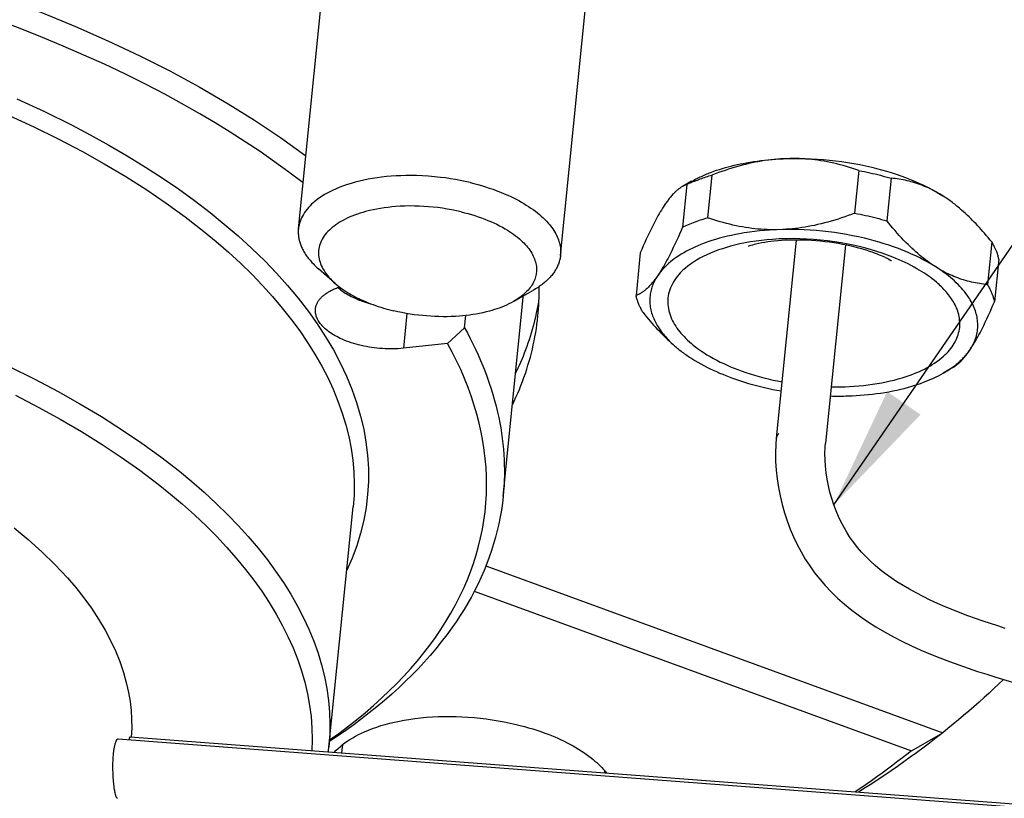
# Model space of a CAD drawing. Extents: x 0 to 1189, y 0 to 841.
# Tile 36 of 80: x 303 to 327, y 119 to 138. Entities that reach past the tile are written whole.
import ezdxf

# ---------------------------------------------------------------- set-up
doc = ezdxf.new("R2010")
doc.units = 0
doc.header["$LTSCALE"] = 65.395
doc.layers.get('0').update_dxf_attribs({"linetype": 'CONTINUOUS'})
doc.layers.add('mg_3dsla_BL7', color=7, linetype='CONTINUOUS')
doc.styles.get("Standard").update_dxf_attribs({"font": 'txt', "width": 0.8})
doc.dimstyles.get("Standard").update_dxf_attribs({"dimtxt": 3, "dimasz": 3, "dimexe": 2, "dimexo": 0, "dimtad": 1, "dimtxsty": 'STANDARD', "dimblk": '_ARROW_FILLED', "dimblk1": '_ARROW_FILLED', "dimblk2": '_ARROW_FILLED', "dimcen": 0.09, "dimazin": 3, "dimtol": 1, "dimtp": 0.01, "dimtm": 0.01, "dimtfac": 1, "dimtofl": 0, "dimtmove": 0, "dimatfit": 3, "dimtolj": 1})

# ---------------------------------------------------------------- blocks, each defined once
blk = doc.blocks.new('_ARROW_FILLED')
at = {"color": 0, "linetype": 'BYBLOCK'}
blk.add_solid([(0, 0), (-1, 0.1667), (-1, -0.1667)], dxfattribs=at)
blk = doc.blocks.new('MG_3DSLA_BL7', base_point=(357.138, 132.906))
at = {"layer": 'mg_3dsla_BL7', "color": 2, "linetype": 'CONTINUOUS'}
for p, q in [((310.035, 132.484), (311.113, 143.152)), ((316.403, 131.841), (317.481, 142.509)), ((320.082, 133.79), (319.977, 132.755)), ((323.654, 133.901), (323.549, 132.866)), ((319.589, 133.639), (319.366, 133.513)), ((319.471, 133.561), (319.366, 132.525)), ((324.436, 133.714), (324.331, 132.679)), ((322.132, 132.213), (321.646, 127.401)), ((323.326, 132.092), (322.84, 127.28)), ((326.879, 132.167), (326.775, 131.131)), ((318.342, 131.903), (318.238, 130.868)), ((324.438, 131.707), (324.424, 131.716)), ((327.05, 131.75), (326.946, 130.715)), ((310.93, 131.157), (310.521, 131.515)), ((315.261, 130.72), (315.733, 130.988)), ((315.009, 125.988), (315.497, 130.819)), ((312.672, 130.428), (312.587, 129.584)), ((314.07, 130.084), (314.1, 130.38)), ((314.07, 130.084), (313.66, 129.699)), ((313.66, 129.699), (312.587, 129.584)), ((325.922, 129.105), (325.699, 128.978)), ((321.646, 127.401), (321.634, 127.247)), ((322.832, 127.174), (322.84, 127.28)), ((321.634, 127.247), (321.627, 127.041)), ((321.627, 127.041), (321.63, 126.834)), ((322.827, 127.027), (322.832, 127.174)), ((321.63, 126.834), (321.642, 126.625)), ((322.829, 126.875), (322.827, 127.027)), ((322.839, 126.72), (322.829, 126.875)), ((321.642, 126.625), (321.665, 126.415)), ((322.856, 126.562), (322.839, 126.72)), ((322.88, 126.403), (322.856, 126.562)), ((321.665, 126.415), (321.696, 126.206)), ((322.912, 126.244), (322.88, 126.403)), ((321.696, 126.206), (321.737, 125.999)), ((322.95, 126.086), (322.912, 126.244)), ((322.994, 125.931), (322.95, 126.086)), ((321.737, 125.999), (321.786, 125.793)), ((323.044, 125.78), (322.994, 125.931)), ((310.776, 119.897), (311.365, 125.729)), ((321.786, 125.793), (321.844, 125.589)), ((323.099, 125.635), (323.044, 125.78)), ((323.158, 125.494), (323.099, 125.635)), ((321.844, 125.589), (321.909, 125.389)), ((321.909, 125.389), (321.983, 125.193)), ((323.222, 125.359), (323.158, 125.494)), ((323.291, 125.229), (323.222, 125.359)), ((321.983, 125.193), (322.064, 125.002)), ((323.364, 125.103), (323.291, 125.229)), ((322.064, 125.002), (322.152, 124.817)), ((323.443, 124.982), (323.364, 125.103)), ((323.528, 124.863), (323.443, 124.982)), ((322.152, 124.817), (322.247, 124.637)), ((322.247, 124.637), (322.349, 124.464)), ((323.619, 124.747), (323.528, 124.863)), ((323.717, 124.633), (323.619, 124.747)), ((322.349, 124.464), (322.458, 124.296)), ((323.821, 124.522), (323.717, 124.633)), ((323.932, 124.414), (323.821, 124.522)), ((324.049, 124.308), (323.932, 124.414)), ((314.591, 124.3), (325.688, 120.243)), ((322.458, 124.296), (322.575, 124.133)), ((324.172, 124.206), (324.049, 124.308)), ((324.301, 124.106), (324.172, 124.206)), ((322.575, 124.133), (322.7, 123.975)), ((322.7, 123.975), (322.835, 123.82)), ((324.437, 124.008), (324.301, 124.106)), ((324.578, 123.913), (324.437, 124.008)), ((314.309, 123.687), (324.928, 119.805)), ((322.835, 123.82), (322.979, 123.668)), ((324.726, 123.82), (324.578, 123.913)), ((324.881, 123.729), (324.726, 123.82)), ((325.043, 123.64), (324.881, 123.729)), ((322.979, 123.668), (323.135, 123.517)), ((323.135, 123.517), (323.301, 123.369)), ((325.212, 123.552), (325.043, 123.64)), ((325.386, 123.467), (325.212, 123.552)), ((325.566, 123.385), (325.386, 123.467)), ((323.301, 123.369), (323.478, 123.225)), ((323.478, 123.225), (323.665, 123.084)), ((325.748, 123.305), (325.566, 123.385)), ((325.932, 123.229), (325.748, 123.305)), ((326.116, 123.157), (325.932, 123.229)), ((323.665, 123.084), (323.861, 122.949)), ((326.301, 123.087), (326.116, 123.157)), ((326.485, 123.021), (326.301, 123.087)), ((326.668, 122.957), (326.485, 123.021)), ((323.861, 122.949), (324.064, 122.818)), ((324.064, 122.818), (324.274, 122.694)), ((326.85, 122.896), (326.668, 122.957)), ((327.03, 122.838), (326.85, 122.896)), ((327.209, 122.781), (327.03, 122.838)), ((324.274, 122.694), (324.49, 122.574)), ((324.49, 122.574), (324.71, 122.461)), ((324.71, 122.461), (324.934, 122.353)), ((324.934, 122.353), (325.161, 122.251)), ((325.161, 122.251), (325.39, 122.154)), ((325.39, 122.154), (325.621, 122.062)), ((325.621, 122.062), (325.851, 121.974)), ((325.851, 121.974), (326.082, 121.891)), ((326.082, 121.891), (326.31, 121.812)), ((326.31, 121.812), (326.536, 121.736)), ((326.536, 121.736), (326.76, 121.664)), ((326.76, 121.664), (326.982, 121.595)), ((326.982, 121.595), (327.831, 121.335)), ((305.656, 120.095), (349.624, 116.764)), ((305.945, 120.143), (349.631, 116.833)), ((324.928, 119.805), (325.688, 120.243)), ((311.092, 119.753), (311.113, 119.959)), ((317.476, 119.27), (317.481, 119.316))]:
    blk.add_line(p, q, dxfattribs=at)
for points in [[(302.976, 138.052), (303.82, 137.73), (304.618, 137.402), (305.407, 137.055), (306.186, 136.687), (306.911, 136.32), (307.625, 135.933), (308.328, 135.525), (308.971, 135.124), (309.601, 134.703), (310.215, 134.26)], [(310.148, 133.6), (309.805, 133.861), (309.456, 134.115), (309.102, 134.361), (308.744, 134.6), (308.38, 134.833), (308.012, 135.059), (307.641, 135.279), (307.265, 135.492), (306.786, 135.753), (306.302, 136.005), (305.814, 136.248), (305.321, 136.482), (304.824, 136.707), (304.323, 136.924), (303.819, 137.133), (303.273, 137.349), (302.722, 137.556)], [(303.197, 135.643), (303.863, 135.335), (304.52, 135.01), (304.977, 134.769), (305.43, 134.519), (305.877, 134.258), (306.317, 133.987), (306.721, 133.725), (307.118, 133.454), (307.508, 133.172), (307.89, 132.88), (308.235, 132.601), (308.572, 132.312), (308.899, 132.013), (309.217, 131.704), (309.499, 131.412), (309.77, 131.11), (310.03, 130.798), (310.278, 130.476), (310.493, 130.174), (310.696, 129.863), (310.885, 129.543), (311.058, 129.215), (311.204, 128.905), (311.335, 128.588), (311.449, 128.265), (311.546, 127.937), (311.621, 127.622), (311.677, 127.304), (311.716, 126.984), (311.735, 126.661), (311.735, 126.346), (311.717, 126.031), (311.679, 125.717), (311.622, 125.406), (311.546, 125.094), (311.451, 124.786), (311.338, 124.484), (311.209, 124.19)], [(303.009, 135.24), (303.609, 134.963), (304.201, 134.671), (304.786, 134.363), (305.316, 134.066), (305.839, 133.755), (306.352, 133.429), (306.822, 133.11), (307.282, 132.777), (307.732, 132.428), (308.037, 132.177), (308.335, 131.917), (308.626, 131.649), (308.909, 131.373), (309.162, 131.11), (309.408, 130.84), (309.644, 130.562), (309.87, 130.276), (310.069, 130.005), (310.259, 129.726), (310.437, 129.441), (310.604, 129.149), (310.747, 128.872), (310.878, 128.589), (310.996, 128.3), (311.101, 128.007), (311.186, 127.726), (311.257, 127.441), (311.314, 127.153), (311.355, 126.862), (311.381, 126.579), (311.391, 126.295), (311.386, 126.011), (311.365, 125.729)], [(320.056, 133.856), (320.125, 133.882), (320.196, 133.907), (320.266, 133.93), (320.337, 133.952), (320.409, 133.973), (320.48, 133.993), (320.552, 134.011), (320.625, 134.029), (320.697, 134.046), (320.77, 134.061), (320.843, 134.076), (320.917, 134.09), (321.006, 134.105), (321.095, 134.119), (321.184, 134.132), (321.273, 134.144), (321.363, 134.154), (321.453, 134.163), (321.543, 134.171), (321.633, 134.177), (321.723, 134.183), (321.813, 134.187), (321.903, 134.191)], [(321.903, 134.191), (321.825, 134.188), (321.748, 134.183), (321.671, 134.177), (321.593, 134.17), (321.516, 134.162), (321.439, 134.152), (321.362, 134.141), (321.286, 134.129), (321.209, 134.116), (321.133, 134.101), (321.057, 134.086), (320.981, 134.069), (320.898, 134.05), (320.815, 134.029), (320.732, 134.006), (320.649, 133.983), (320.567, 133.959), (320.485, 133.933), (320.404, 133.906), (320.323, 133.879), (320.242, 133.85), (320.162, 133.821), (320.082, 133.79)], [(321.903, 134.191), (322.051, 134.194), (322.199, 134.194), (322.348, 134.191), (322.496, 134.186), (322.644, 134.178), (322.792, 134.167), (322.94, 134.153), (323.087, 134.137), (323.234, 134.118), (323.381, 134.096), (323.527, 134.071), (323.673, 134.044), (323.818, 134.013), (323.963, 133.98), (324.082, 133.951), (324.201, 133.919), (324.32, 133.886), (324.437, 133.85), (324.555, 133.812), (324.671, 133.772), (324.787, 133.729), (324.901, 133.685), (325.004, 133.642), (325.106, 133.598), (325.207, 133.552), (325.306, 133.503), (325.405, 133.452), (325.502, 133.399), (325.598, 133.344), (325.692, 133.286)], [(323.654, 133.901), (323.579, 133.927), (323.503, 133.952), (323.426, 133.976), (323.35, 133.999), (323.273, 134.02), (323.196, 134.041), (323.118, 134.06), (323.041, 134.079), (322.963, 134.096), (322.884, 134.111), (322.805, 134.126), (322.731, 134.138), (322.656, 134.149), (322.581, 134.159), (322.506, 134.168), (322.431, 134.175), (322.356, 134.181), (322.28, 134.186), (322.205, 134.19), (322.129, 134.192), (322.054, 134.193), (321.978, 134.192)], [(314.204, 133.609), (314.086, 133.636), (313.968, 133.661), (313.849, 133.683), (313.729, 133.703), (313.609, 133.721), (313.489, 133.736), (313.344, 133.752), (313.198, 133.764), (313.052, 133.773), (312.906, 133.778), (312.76, 133.78), (312.642, 133.78), (312.525, 133.776), (312.407, 133.771), (312.289, 133.763), (312.172, 133.753), (312.055, 133.74), (311.946, 133.726), (311.838, 133.709), (311.731, 133.69), (311.623, 133.668), (311.517, 133.644), (311.411, 133.617), (311.317, 133.59), (311.224, 133.561), (311.132, 133.53), (311.04, 133.495), (310.95, 133.458), (310.861, 133.418), (310.797, 133.386), (310.733, 133.352), (310.671, 133.317), (310.61, 133.279), (310.55, 133.24), (310.492, 133.197), (310.435, 133.153), (310.395, 133.118), (310.356, 133.082), (310.318, 133.045), (310.281, 133.006), (310.247, 132.966), (310.214, 132.924), (310.183, 132.881), (310.155, 132.836), (310.132, 132.794), (310.11, 132.752), (310.091, 132.708), (310.075, 132.663), (310.061, 132.619), (310.05, 132.575), (310.041, 132.529), (310.035, 132.484)], [(319.589, 133.639), (319.615, 133.655), (319.643, 133.669), (319.67, 133.684), (319.697, 133.698), (319.729, 133.714), (319.761, 133.73), (319.793, 133.745), (319.825, 133.76), (319.858, 133.775), (319.89, 133.789), (319.923, 133.803), (319.956, 133.817), (319.989, 133.831), (320.022, 133.844), (320.056, 133.856)], [(319.663, 133.644), (319.696, 133.658), (319.73, 133.671), (319.763, 133.684), (319.798, 133.697), (319.833, 133.709), (319.869, 133.722), (319.904, 133.734), (319.939, 133.746), (319.975, 133.757), (320.01, 133.769), (320.046, 133.78), (320.082, 133.79)], [(323.654, 133.901), (323.721, 133.888), (323.787, 133.875), (323.854, 133.861), (323.919, 133.847), (323.984, 133.832), (324.049, 133.817), (324.114, 133.801), (324.178, 133.785), (324.243, 133.768), (324.307, 133.751), (324.372, 133.733), (324.436, 133.714)], [(314.204, 133.609), (314.299, 133.586), (314.393, 133.561), (314.486, 133.535), (314.579, 133.506), (314.672, 133.476), (314.764, 133.445), (314.855, 133.412), (314.946, 133.376), (315.036, 133.339), (315.125, 133.3), (315.192, 133.27), (315.258, 133.238), (315.323, 133.205), (315.388, 133.17), (315.452, 133.135), (315.515, 133.098), (315.572, 133.063), (315.628, 133.027), (315.684, 132.99), (315.738, 132.952), (315.792, 132.912), (315.844, 132.871), (315.89, 132.833), (315.935, 132.794), (315.979, 132.754), (316.022, 132.712), (316.064, 132.669), (316.104, 132.625), (316.133, 132.59), (316.161, 132.555), (316.189, 132.519), (316.215, 132.482), (316.24, 132.444), (316.264, 132.406), (316.286, 132.367), (316.305, 132.331), (316.322, 132.294), (316.338, 132.257), (316.353, 132.219), (316.366, 132.181), (316.377, 132.142), (316.387, 132.103), (316.394, 132.066), (316.4, 132.028), (316.404, 131.991), (316.406, 131.953), (316.407, 131.916), (316.406, 131.878), (316.403, 131.841)], [(319.366, 133.513), (319.351, 133.504), (319.336, 133.495), (319.322, 133.486), (319.307, 133.476), (319.293, 133.466), (319.279, 133.456), (319.266, 133.445), (319.252, 133.434), (319.239, 133.423), (319.225, 133.412), (319.212, 133.4), (319.2, 133.388), (319.187, 133.376), (319.174, 133.364), (319.162, 133.352), (319.145, 133.334), (319.127, 133.315), (319.11, 133.296), (319.094, 133.277), (319.077, 133.258), (319.061, 133.239), (319.045, 133.219), (319.03, 133.199), (319.015, 133.179), (319, 133.159), (318.985, 133.139), (318.97, 133.118), (318.956, 133.098), (318.941, 133.077)], [(319.471, 133.561), (319.464, 133.558), (319.458, 133.556), (319.452, 133.554), (319.445, 133.551), (319.439, 133.549), (319.433, 133.546), (319.426, 133.543), (319.42, 133.541), (319.414, 133.538), (319.408, 133.535), (319.402, 133.532), (319.396, 133.529), (319.39, 133.526), (319.384, 133.523), (319.378, 133.52), (319.372, 133.516), (319.366, 133.513)], [(325.692, 133.286), (325.65, 133.312), (325.607, 133.338), (325.563, 133.363), (325.519, 133.387), (325.475, 133.411), (325.43, 133.434), (325.385, 133.456), (325.34, 133.477), (325.294, 133.498), (325.247, 133.517), (325.201, 133.536), (325.154, 133.554), (325.107, 133.571), (325.059, 133.587), (325.012, 133.602), (324.965, 133.616), (324.918, 133.629), (324.87, 133.642), (324.823, 133.653), (324.775, 133.664), (324.727, 133.673), (324.679, 133.682), (324.63, 133.69), (324.582, 133.697), (324.533, 133.704), (324.484, 133.709), (324.436, 133.714)], [(326.149, 132.942), (326.121, 132.966), (326.093, 132.99), (326.065, 133.013), (326.036, 133.037), (326.009, 133.059), (325.981, 133.081), (325.953, 133.103), (325.925, 133.124), (325.897, 133.145), (325.868, 133.166), (325.839, 133.187), (325.81, 133.207), (325.781, 133.227), (325.752, 133.247), (325.722, 133.266), (325.692, 133.286)], [(313.99, 132.898), (313.878, 132.923), (313.765, 132.946), (313.652, 132.966), (313.538, 132.984), (313.424, 133), (313.309, 133.012), (313.194, 133.023), (313.08, 133.031), (312.966, 133.036), (312.852, 133.039), (312.738, 133.04), (312.624, 133.037), (312.509, 133.033), (312.396, 133.025), (312.304, 133.017), (312.212, 133.007), (312.121, 132.995), (312.03, 132.981), (311.939, 132.965), (311.849, 132.947), (311.759, 132.927), (311.669, 132.904), (311.601, 132.885), (311.534, 132.864), (311.467, 132.842), (311.401, 132.818), (311.335, 132.793), (311.27, 132.765), (311.207, 132.736), (311.144, 132.704), (311.082, 132.67), (311.036, 132.643), (310.99, 132.614), (310.945, 132.584), (310.901, 132.552), (310.859, 132.518), (310.822, 132.487), (310.787, 132.454), (310.752, 132.42), (310.72, 132.384), (310.689, 132.346), (310.663, 132.312), (310.639, 132.275), (310.616, 132.238), (310.596, 132.199), (310.578, 132.16), (310.563, 132.122), (310.55, 132.083), (310.54, 132.043), (310.532, 132.003), (310.527, 131.962), (310.524, 131.921), (310.524, 131.88), (310.526, 131.839), (310.53, 131.799), (310.537, 131.758), (310.547, 131.716), (310.56, 131.674), (310.574, 131.633), (310.591, 131.593), (310.61, 131.553), (310.632, 131.51), (310.657, 131.469), (310.684, 131.428), (310.712, 131.389), (310.741, 131.351), (310.776, 131.31), (310.813, 131.27), (310.851, 131.231), (310.89, 131.193), (310.93, 131.157)], [(318.941, 133.077), (318.911, 133.032), (318.882, 132.986), (318.853, 132.94), (318.825, 132.894), (318.798, 132.847), (318.771, 132.8), (318.745, 132.752), (318.719, 132.705), (318.693, 132.657), (318.668, 132.609), (318.644, 132.56), (318.604, 132.479), (318.564, 132.398), (318.526, 132.316), (318.488, 132.234), (318.45, 132.152), (318.414, 132.069), (318.378, 131.986), (318.342, 131.903)], [(313.99, 132.898), (314.074, 132.877), (314.157, 132.855), (314.24, 132.831), (314.322, 132.806), (314.404, 132.779), (314.485, 132.75), (314.565, 132.72), (314.638, 132.691), (314.711, 132.661), (314.782, 132.629), (314.853, 132.595), (314.923, 132.56), (314.992, 132.523), (315.061, 132.484), (315.112, 132.453), (315.163, 132.421), (315.213, 132.388), (315.262, 132.354), (315.31, 132.318), (315.357, 132.281), (315.403, 132.243), (315.448, 132.203), (315.48, 132.172), (315.512, 132.141), (315.543, 132.108), (315.573, 132.075), (315.602, 132.04), (315.63, 132.005), (315.656, 131.969), (315.681, 131.931), (315.704, 131.893), (315.723, 131.859), (315.74, 131.825), (315.756, 131.79), (315.77, 131.755), (315.783, 131.719), (315.794, 131.683), (315.804, 131.646), (315.811, 131.609), (315.816, 131.571), (315.819, 131.539), (315.82, 131.507), (315.82, 131.476), (315.819, 131.444), (315.815, 131.412), (315.811, 131.38), (315.804, 131.349), (315.797, 131.318), (315.787, 131.287), (315.777, 131.257), (315.762, 131.221), (315.746, 131.186), (315.727, 131.152), (315.707, 131.119), (315.686, 131.087), (315.663, 131.056), (315.639, 131.025), (315.614, 130.996), (315.588, 130.967), (315.555, 130.935), (315.522, 130.904), (315.487, 130.874), (315.451, 130.845), (315.415, 130.818), (315.377, 130.792), (315.339, 130.767), (315.3, 130.743), (315.261, 130.72)], [(323.549, 132.866), (323.469, 132.835), (323.389, 132.806), (323.308, 132.777), (323.227, 132.75), (323.146, 132.723), (323.064, 132.697), (322.982, 132.673), (322.899, 132.649), (322.817, 132.627), (322.733, 132.606), (322.65, 132.587), (322.574, 132.57), (322.498, 132.554), (322.422, 132.54), (322.345, 132.527), (322.269, 132.515), (322.192, 132.504), (322.115, 132.494), (322.038, 132.486), (321.96, 132.479), (321.883, 132.473), (321.806, 132.468)], [(323.549, 132.866), (323.616, 132.853), (323.683, 132.839), (323.749, 132.826), (323.814, 132.811), (323.879, 132.797), (323.944, 132.781), (324.009, 132.766), (324.074, 132.749), (324.138, 132.733), (324.203, 132.715), (324.267, 132.697), (324.331, 132.679)], [(326.879, 132.167), (326.836, 132.22), (326.792, 132.273), (326.748, 132.325), (326.704, 132.377), (326.664, 132.423), (326.623, 132.469), (326.582, 132.514), (326.541, 132.559), (326.499, 132.604), (326.457, 132.648), (326.415, 132.691), (326.372, 132.734), (326.328, 132.777), (326.284, 132.819), (326.239, 132.861), (326.194, 132.902), (326.149, 132.942)], [(319.366, 132.525), (319.402, 132.542), (319.437, 132.558), (319.473, 132.574), (319.509, 132.589), (319.551, 132.606), (319.593, 132.623), (319.635, 132.639), (319.677, 132.655), (319.72, 132.671), (319.762, 132.686), (319.805, 132.701), (319.848, 132.715), (319.891, 132.729), (319.934, 132.742), (319.977, 132.755)], [(321.653, 132.464), (321.577, 132.463), (321.502, 132.464), (321.426, 132.466), (321.351, 132.47), (321.276, 132.475), (321.2, 132.481), (321.125, 132.488), (321.05, 132.497), (320.975, 132.507), (320.9, 132.518), (320.826, 132.53), (320.747, 132.545), (320.669, 132.56), (320.591, 132.577), (320.513, 132.596), (320.435, 132.615), (320.358, 132.636), (320.281, 132.657), (320.205, 132.68), (320.128, 132.704), (320.053, 132.729), (319.977, 132.755)], [(325.571, 131.526), (325.467, 131.593), (325.417, 131.627), (325.368, 131.661), (325.319, 131.697), (325.27, 131.733), (325.223, 131.77), (325.175, 131.808), (325.129, 131.846), (325.083, 131.886), (325.037, 131.925), (324.992, 131.966), (324.948, 132.007), (324.904, 132.048), (324.848, 132.102), (324.793, 132.157), (324.739, 132.213), (324.686, 132.269), (324.633, 132.326), (324.581, 132.383), (324.53, 132.441), (324.479, 132.5), (324.429, 132.559), (324.38, 132.619), (324.331, 132.679)], [(303.02, 129.131), (303.612, 128.839), (304.197, 128.531), (304.727, 128.234), (305.25, 127.923), (305.763, 127.597), (306.233, 127.278), (306.693, 126.945), (307.142, 126.596), (307.447, 126.345), (307.746, 126.085), (308.037, 125.817), (308.32, 125.541), (308.573, 125.278), (308.818, 125.008), (309.055, 124.73), (309.281, 124.444), (309.48, 124.172), (309.669, 123.894), (309.848, 123.609), (310.014, 123.317), (310.157, 123.04), (310.289, 122.757), (310.407, 122.468), (310.511, 122.175), (310.596, 121.894), (310.668, 121.609), (310.725, 121.321), (310.766, 121.03), (310.791, 120.747), (310.802, 120.463), (310.796, 120.179), (310.776, 119.897)], [(310.035, 132.484), (310.033, 132.459), (310.032, 132.435), (310.031, 132.41), (310.032, 132.385), (310.033, 132.361), (310.034, 132.336), (310.037, 132.312), (310.04, 132.287), (310.044, 132.263), (310.048, 132.238), (310.054, 132.213), (310.06, 132.187), (310.067, 132.162), (310.075, 132.137), (310.083, 132.112), (310.092, 132.087), (310.102, 132.063), (310.113, 132.039), (310.123, 132.015), (310.135, 131.991), (310.148, 131.965), (310.162, 131.94), (310.177, 131.915), (310.192, 131.89), (310.208, 131.865), (310.224, 131.841), (310.241, 131.817), (310.258, 131.794), (310.276, 131.771), (310.294, 131.748), (310.317, 131.72), (310.341, 131.693), (310.365, 131.666), (310.39, 131.639), (310.415, 131.613), (310.441, 131.588), (310.467, 131.563), (310.494, 131.539), (310.521, 131.515)], [(319.366, 132.525), (319.331, 132.442), (319.295, 132.359), (319.258, 132.277), (319.221, 132.194), (319.183, 132.112), (319.144, 132.03), (319.105, 131.949), (319.065, 131.868), (319.04, 131.82), (319.015, 131.771), (318.99, 131.723), (318.964, 131.676), (318.938, 131.628), (318.911, 131.581), (318.883, 131.534), (318.855, 131.488), (318.827, 131.442), (318.797, 131.396), (318.767, 131.351)], [(321.806, 132.468), (321.605, 132.46), (321.482, 132.454), (321.359, 132.444), (321.236, 132.433), (321.114, 132.42), (320.992, 132.404), (320.869, 132.386), (320.748, 132.365), (320.651, 132.347), (320.554, 132.327), (320.457, 132.305), (320.362, 132.282), (320.266, 132.256), (320.171, 132.229), (320.077, 132.2), (319.983, 132.168), (319.891, 132.134), (319.816, 132.106), (319.743, 132.075), (319.67, 132.043), (319.598, 132.01), (319.527, 131.975), (319.463, 131.941), (319.399, 131.905), (319.337, 131.868), (319.275, 131.829), (319.215, 131.789), (319.168, 131.755), (319.123, 131.721), (319.078, 131.685), (319.034, 131.648), (318.991, 131.609), (318.95, 131.57), (318.91, 131.529), (318.872, 131.486), (318.835, 131.443), (318.8, 131.398), (318.767, 131.351)], [(325.518, 131.56), (325.424, 131.618), (325.328, 131.674), (325.231, 131.727), (325.132, 131.777), (325.032, 131.826), (324.931, 131.872), (324.83, 131.917), (324.727, 131.959), (324.612, 132.004), (324.497, 132.046), (324.38, 132.086), (324.263, 132.124), (324.145, 132.16), (324.027, 132.194), (323.908, 132.225), (323.788, 132.255), (323.644, 132.288), (323.499, 132.318), (323.353, 132.346), (323.207, 132.37), (323.06, 132.392), (322.913, 132.411), (322.765, 132.428), (322.618, 132.441), (322.47, 132.452), (322.322, 132.461), (322.173, 132.466), (322.025, 132.469), (321.877, 132.468), (321.653, 132.464)], [(324.478, 131.798), (324.35, 131.847), (324.22, 131.893), (324.089, 131.936), (323.957, 131.976), (323.825, 132.013), (323.691, 132.048), (323.557, 132.079), (323.391, 132.114), (323.225, 132.145), (323.058, 132.171), (322.89, 132.194), (322.722, 132.213), (322.553, 132.227), (322.386, 132.238), (322.219, 132.245), (322.052, 132.247), (321.885, 132.246), (321.717, 132.24), (321.55, 132.23), (321.418, 132.219), (321.285, 132.205), (321.153, 132.188), (321.021, 132.168), (320.89, 132.145), (320.759, 132.118), (320.629, 132.087), (320.531, 132.062), (320.433, 132.034), (320.336, 132.003), (320.239, 131.971), (320.144, 131.935), (320.05, 131.897), (319.957, 131.855), (319.866, 131.811), (319.788, 131.769), (319.711, 131.725), (319.636, 131.679), (319.563, 131.629), (319.499, 131.581), (319.438, 131.531), (319.378, 131.478), (319.322, 131.423), (319.283, 131.381), (319.246, 131.337), (319.211, 131.292), (319.178, 131.245), (319.147, 131.197), (319.121, 131.151), (319.097, 131.103), (319.076, 131.055), (319.057, 131.005), (319.042, 130.955), (319.029, 130.906), (319.02, 130.855), (319.013, 130.805), (319.01, 130.754), (319.009, 130.703), (319.011, 130.651), (319.016, 130.599), (319.024, 130.547), (319.035, 130.496), (319.049, 130.446)], [(324.357, 131.754), (324.344, 131.761), (324.322, 131.773), (324.301, 131.783), (324.279, 131.793), (324.24, 131.811), (324.2, 131.829), (324.153, 131.849), (324.106, 131.868), (324.052, 131.889), (323.998, 131.909), (323.916, 131.937), (323.833, 131.964), (323.749, 131.989), (323.654, 132.016), (323.559, 132.04), (323.464, 132.063), (323.361, 132.086), (323.257, 132.106), (323.153, 132.125), (323.045, 132.143), (322.937, 132.158), (322.828, 132.172), (322.718, 132.184), (322.608, 132.194), (322.498, 132.201), (322.39, 132.207), (322.282, 132.211), (322.174, 132.213), (322.075, 132.213), (321.977, 132.211), (321.878, 132.208), (321.78, 132.202), (321.682, 132.195), (321.584, 132.186), (321.511, 132.177), (321.438, 132.168), (321.366, 132.157), (321.294, 132.144), (321.223, 132.13), (321.151, 132.114), (321.109, 132.103), (321.066, 132.091), (321.024, 132.079), (320.995, 132.069), (320.966, 132.058)], [(326.879, 132.167), (326.889, 132.15), (326.899, 132.133), (326.908, 132.116), (326.918, 132.099), (326.927, 132.082), (326.935, 132.066), (326.943, 132.049), (326.951, 132.033), (326.959, 132.016), (326.967, 131.999), (326.974, 131.983), (326.981, 131.966), (326.988, 131.949), (326.995, 131.932), (327.001, 131.914), (327.008, 131.897), (327.014, 131.88), (327.019, 131.862), (327.025, 131.845), (327.03, 131.827)], [(303.159, 128.441), (303.73, 128.146), (304.25, 127.861), (304.762, 127.562), (305.265, 127.249), (305.728, 126.942), (306.181, 126.621), (306.624, 126.286), (306.925, 126.044), (307.221, 125.794), (307.509, 125.536), (307.79, 125.27), (308.043, 125.017), (308.288, 124.756), (308.524, 124.488), (308.752, 124.212), (308.953, 123.95), (309.144, 123.682), (309.326, 123.407), (309.497, 123.124), (309.644, 122.856), (309.781, 122.583), (309.905, 122.304), (310.017, 122.019), (310.109, 121.747), (310.188, 121.472), (310.254, 121.192), (310.306, 120.91), (310.341, 120.636), (310.362, 120.36), (310.368, 120.084), (310.36, 119.809)], [(316.403, 131.841), (316.4, 131.816), (316.396, 131.792), (316.392, 131.768), (316.387, 131.743), (316.381, 131.719), (316.374, 131.696), (316.367, 131.672), (316.359, 131.649), (316.351, 131.626), (316.341, 131.603), (316.331, 131.579), (316.319, 131.555), (316.307, 131.532), (316.295, 131.508), (316.282, 131.486), (316.268, 131.463), (316.253, 131.442), (316.238, 131.42), (316.223, 131.399), (316.207, 131.378), (316.189, 131.355), (316.17, 131.333), (316.15, 131.311), (316.131, 131.29), (316.11, 131.269), (316.09, 131.249), (316.068, 131.229), (316.047, 131.209), (316.025, 131.19), (316.003, 131.171), (315.974, 131.149), (315.946, 131.126), (315.916, 131.105), (315.887, 131.084), (315.857, 131.064), (315.826, 131.044), (315.796, 131.025), (315.765, 131.006), (315.733, 130.988)], [(324.424, 131.716), (324.418, 131.72), (324.413, 131.723), (324.408, 131.726), (324.405, 131.728), (324.398, 131.732), (324.392, 131.735), (324.381, 131.741), (324.357, 131.754)], [(324.441, 131.705), (324.442, 131.704), (324.442, 131.704), (324.441, 131.705), (324.438, 131.707)], [(326.065, 130.447), (326.053, 130.486), (326.039, 130.525), (326.023, 130.563), (326.007, 130.601), (325.989, 130.639), (325.969, 130.676), (325.949, 130.712), (325.927, 130.748), (325.905, 130.783), (325.881, 130.817), (325.856, 130.851), (325.831, 130.885), (325.804, 130.918), (325.777, 130.95), (325.749, 130.982), (325.72, 131.013), (325.691, 131.044), (325.661, 131.074), (325.63, 131.103), (325.599, 131.132), (325.568, 131.16), (325.536, 131.188), (325.486, 131.229), (325.436, 131.269), (325.384, 131.308), (325.332, 131.346), (325.28, 131.382), (325.227, 131.417), (325.173, 131.451), (325.118, 131.485), (325.063, 131.517), (324.993, 131.556), (324.921, 131.595), (324.849, 131.632), (324.776, 131.667), (324.702, 131.702), (324.628, 131.735), (324.554, 131.767), (324.478, 131.798)], [(318.767, 131.351), (318.75, 131.327), (318.733, 131.303), (318.716, 131.279), (318.698, 131.255), (318.68, 131.231), (318.662, 131.208), (318.643, 131.185), (318.625, 131.162), (318.609, 131.144), (318.592, 131.125), (318.576, 131.107), (318.559, 131.089), (318.542, 131.072), (318.524, 131.055), (318.507, 131.038), (318.488, 131.021), (318.475, 131.01), (318.462, 130.999), (318.448, 130.988), (318.435, 130.977), (318.421, 130.966), (318.406, 130.956), (318.392, 130.946), (318.377, 130.936), (318.363, 130.927), (318.348, 130.918), (318.333, 130.91), (318.317, 130.902), (318.302, 130.894), (318.286, 130.887), (318.27, 130.88), (318.254, 130.873), (318.238, 130.868)], [(318.767, 131.351), (318.748, 131.322), (318.729, 131.292), (318.711, 131.261), (318.694, 131.23), (318.678, 131.198), (318.663, 131.165), (318.649, 131.133), (318.636, 131.099), (318.624, 131.066), (318.613, 131.032), (318.604, 130.997), (318.596, 130.963), (318.589, 130.929), (318.583, 130.895), (318.579, 130.861), (318.576, 130.827), (318.573, 130.792), (318.573, 130.758), (318.573, 130.723), (318.574, 130.689), (318.577, 130.655), (318.58, 130.62), (318.585, 130.586), (318.591, 130.553), (318.598, 130.516), (318.607, 130.48), (318.617, 130.444), (318.628, 130.408), (318.641, 130.373), (318.654, 130.338), (318.668, 130.304), (318.684, 130.27), (318.7, 130.236), (318.717, 130.203), (318.735, 130.17), (318.754, 130.138), (318.776, 130.101), (318.8, 130.065), (318.824, 130.029), (318.849, 129.994), (318.875, 129.96), (318.902, 129.926), (318.93, 129.893), (318.958, 129.86), (318.987, 129.828), (319.016, 129.797), (319.046, 129.766), (319.077, 129.736)], [(326.775, 131.131), (326.726, 131.136), (326.678, 131.142), (326.629, 131.148), (326.58, 131.155), (326.532, 131.163), (326.484, 131.172), (326.436, 131.182), (326.388, 131.193), (326.34, 131.204), (326.293, 131.216), (326.245, 131.229), (326.198, 131.243), (326.152, 131.258), (326.104, 131.274), (326.057, 131.291), (326.01, 131.309), (325.963, 131.328), (325.917, 131.348), (325.871, 131.368), (325.825, 131.39), (325.78, 131.412), (325.736, 131.435), (325.691, 131.458), (325.647, 131.483), (325.604, 131.508), (325.561, 131.534), (325.518, 131.56)], [(326.347, 129.541), (326.368, 129.574), (326.389, 129.607), (326.409, 129.642), (326.427, 129.677), (326.444, 129.712), (326.46, 129.748), (326.475, 129.785), (326.488, 129.82), (326.499, 129.856), (326.509, 129.892), (326.518, 129.929), (326.525, 129.966), (326.532, 130.003), (326.536, 130.04), (326.539, 130.077), (326.541, 130.115), (326.542, 130.152), (326.541, 130.19), (326.538, 130.228), (326.534, 130.265), (326.529, 130.302), (326.523, 130.341), (326.514, 130.379), (326.505, 130.418), (326.494, 130.455), (326.482, 130.493), (326.469, 130.53), (326.455, 130.567), (326.438, 130.606), (326.42, 130.645), (326.4, 130.683), (326.38, 130.72), (326.359, 130.757), (326.336, 130.793), (326.313, 130.829), (326.282, 130.874), (326.249, 130.918), (326.216, 130.961), (326.181, 131.004), (326.144, 131.045), (326.107, 131.085), (326.063, 131.131), (326.018, 131.175), (325.972, 131.218), (325.925, 131.26), (325.877, 131.301), (325.828, 131.341), (325.778, 131.38), (325.727, 131.418), (325.676, 131.455), (325.624, 131.491), (325.571, 131.526)], [(310.93, 131.157), (310.967, 131.126), (311.005, 131.095), (311.043, 131.066), (311.082, 131.037), (311.121, 131.009), (311.162, 130.982), (311.202, 130.955), (311.244, 130.93), (311.286, 130.905), (311.328, 130.88), (311.37, 130.857), (311.413, 130.834), (311.457, 130.812), (311.501, 130.791), (311.545, 130.77), (311.605, 130.742), (311.665, 130.716), (311.726, 130.691), (311.788, 130.667), (311.849, 130.644), (311.911, 130.621), (311.974, 130.6), (312.036, 130.58), (312.099, 130.561), (312.162, 130.543), (312.226, 130.525), (312.29, 130.509), (312.353, 130.493)], [(326.775, 131.131), (326.787, 131.111), (326.798, 131.091), (326.81, 131.07), (326.821, 131.049), (326.832, 131.028), (326.841, 131.009), (326.85, 130.99), (326.859, 130.971), (326.867, 130.952), (326.875, 130.933), (326.883, 130.914), (326.891, 130.894), (326.898, 130.875), (326.905, 130.855), (326.912, 130.835), (326.918, 130.816), (326.925, 130.796), (326.93, 130.776), (326.936, 130.755), (326.941, 130.735), (326.946, 130.715)], [(310.45, 130.538), (310.452, 130.553), (310.454, 130.569), (310.457, 130.584), (310.461, 130.599), (310.465, 130.614), (310.47, 130.628), (310.475, 130.643), (310.481, 130.657), (310.487, 130.671), (310.494, 130.685), (310.501, 130.699), (310.509, 130.713), (310.517, 130.726), (310.526, 130.739), (310.535, 130.752), (310.544, 130.765), (310.554, 130.777), (310.564, 130.79), (310.575, 130.801), (310.585, 130.813), (310.596, 130.824), (310.608, 130.835), (310.619, 130.846), (310.634, 130.859), (310.649, 130.872), (310.665, 130.885), (310.681, 130.897), (310.697, 130.909), (310.714, 130.92), (310.73, 130.932), (310.747, 130.942), (310.764, 130.953), (310.782, 130.963), (310.799, 130.973), (310.822, 130.985), (310.844, 130.996), (310.867, 131.007), (310.891, 131.018), (310.914, 131.028), (310.937, 131.038), (310.961, 131.047), (310.985, 131.056), (311.009, 131.065), (311.033, 131.073)], [(310.996, 131.06), (311.017, 131.042), (311.038, 131.024), (311.059, 131.007), (311.081, 130.99), (311.103, 130.973), (311.126, 130.957), (311.149, 130.942), (311.172, 130.926), (311.196, 130.912), (311.219, 130.897), (311.243, 130.883), (311.268, 130.87), (311.292, 130.857), (311.317, 130.844), (311.342, 130.831), (311.376, 130.815), (311.41, 130.799), (311.444, 130.784), (311.479, 130.769), (311.514, 130.755), (311.549, 130.742), (311.585, 130.729), (311.62, 130.716), (311.656, 130.704), (311.692, 130.693), (311.728, 130.682), (311.764, 130.672), (311.8, 130.662)], [(318.409, 130.451), (318.397, 130.471), (318.385, 130.492), (318.374, 130.513), (318.363, 130.534), (318.352, 130.555), (318.343, 130.573), (318.334, 130.592), (318.325, 130.611), (318.316, 130.63), (318.308, 130.649), (318.3, 130.669), (318.293, 130.688), (318.285, 130.708), (318.278, 130.727), (318.271, 130.747), (318.265, 130.767), (318.259, 130.787), (318.253, 130.807), (318.248, 130.827), (318.242, 130.847), (318.238, 130.868)], [(315.261, 130.72), (315.205, 130.689), (315.149, 130.661), (315.092, 130.634), (315.034, 130.608), (314.975, 130.585), (314.916, 130.562), (314.856, 130.541), (314.796, 130.522), (314.735, 130.504), (314.674, 130.486), (314.594, 130.466), (314.515, 130.448), (314.434, 130.431), (314.354, 130.416), (314.273, 130.403), (314.192, 130.391), (314.111, 130.381), (314.029, 130.372), (313.948, 130.365), (313.848, 130.359), (313.748, 130.354), (313.648, 130.351), (313.549, 130.351), (313.449, 130.352), (313.349, 130.355), (313.249, 130.361), (313.15, 130.368), (313.049, 130.377), (312.949, 130.387), (312.849, 130.4), (312.749, 130.415), (312.649, 130.432), (312.55, 130.45), (312.452, 130.471), (312.353, 130.493)], [(326.347, 129.541), (326.377, 129.586), (326.406, 129.632), (326.435, 129.678), (326.463, 129.724), (326.49, 129.771), (326.517, 129.818), (326.543, 129.865), (326.569, 129.913), (326.595, 129.961), (326.62, 130.009), (326.644, 130.058), (326.685, 130.139), (326.724, 130.22), (326.763, 130.302), (326.8, 130.384), (326.838, 130.466), (326.874, 130.549), (326.91, 130.632), (326.946, 130.715)], [(312.587, 129.584), (312.523, 129.578), (312.46, 129.574), (312.396, 129.571), (312.333, 129.569), (312.269, 129.568), (312.205, 129.569), (312.14, 129.571), (312.074, 129.575), (312.009, 129.58), (311.944, 129.586), (311.879, 129.594), (311.814, 129.603), (311.75, 129.613), (311.687, 129.624), (311.624, 129.637), (311.561, 129.651), (311.498, 129.666), (311.436, 129.683), (311.378, 129.7), (311.32, 129.719), (311.263, 129.738), (311.206, 129.759), (311.15, 129.782), (311.095, 129.805), (311.053, 129.825), (311.011, 129.845), (310.97, 129.866), (310.929, 129.889), (310.889, 129.912), (310.849, 129.937), (310.811, 129.962), (310.778, 129.985), (310.747, 130.009), (310.715, 130.034), (310.685, 130.06), (310.656, 130.087), (310.628, 130.115), (310.601, 130.144), (310.582, 130.166), (310.564, 130.189), (310.547, 130.212), (310.531, 130.237), (310.516, 130.261), (310.502, 130.287), (310.489, 130.313), (310.478, 130.34), (310.47, 130.364), (310.463, 130.388), (310.457, 130.413), (310.452, 130.438), (310.449, 130.463), (310.448, 130.488), (310.448, 130.513), (310.45, 130.538)], [(318.409, 130.451), (318.452, 130.398), (318.496, 130.345), (318.54, 130.292), (318.584, 130.24), (318.624, 130.194), (318.665, 130.149), (318.706, 130.104), (318.747, 130.059), (318.789, 130.014), (318.831, 129.97), (318.873, 129.927), (318.916, 129.883), (318.96, 129.841), (319.004, 129.799), (319.049, 129.757), (319.094, 129.716), (319.139, 129.676)], [(319.049, 130.446), (319.064, 130.397), (319.082, 130.348), (319.103, 130.301), (319.125, 130.254), (319.149, 130.208), (319.175, 130.163), (319.203, 130.119), (319.233, 130.076), (319.263, 130.034), (319.295, 129.993), (319.328, 129.952), (319.363, 129.913), (319.404, 129.868), (319.447, 129.824), (319.491, 129.782), (319.536, 129.741), (319.582, 129.701), (319.63, 129.662), (319.693, 129.612), (319.759, 129.563), (319.826, 129.517), (319.893, 129.471), (319.962, 129.428), (320.041, 129.381), (320.122, 129.335), (320.203, 129.292), (320.285, 129.25), (320.368, 129.21), (320.452, 129.172), (320.537, 129.135), (320.622, 129.1), (320.708, 129.066), (320.794, 129.034), (320.902, 128.996), (321.01, 128.961), (321.119, 128.927), (321.229, 128.895), (321.339, 128.866), (321.45, 128.838), (321.561, 128.812), (321.672, 128.789), (321.784, 128.767)], [(322.978, 128.646), (323.09, 128.645), (323.203, 128.646), (323.315, 128.649), (323.427, 128.654), (323.539, 128.66), (323.652, 128.669), (323.764, 128.68), (323.875, 128.693), (323.987, 128.708), (324.098, 128.725), (324.208, 128.745), (324.318, 128.767), (324.416, 128.789), (324.513, 128.812), (324.61, 128.838), (324.706, 128.866), (324.801, 128.897), (324.896, 128.93), (324.967, 128.957), (325.038, 128.985), (325.108, 129.015), (325.177, 129.047), (325.246, 129.08), (325.313, 129.116), (325.38, 129.153), (325.436, 129.187), (325.492, 129.223), (325.547, 129.261), (325.6, 129.3), (325.652, 129.341), (325.702, 129.384), (325.751, 129.429), (325.786, 129.464), (325.821, 129.5), (325.854, 129.538), (325.885, 129.577), (325.915, 129.617), (325.944, 129.658), (325.97, 129.701), (325.994, 129.744), (326.015, 129.785), (326.033, 129.826), (326.049, 129.868), (326.064, 129.911), (326.076, 129.955), (326.087, 129.999), (326.095, 130.044), (326.101, 130.088), (326.104, 130.134), (326.105, 130.179), (326.104, 130.224), (326.1, 130.269), (326.094, 130.314), (326.087, 130.359), (326.077, 130.403), (326.065, 130.447)], [(315.234, 128.207), (315.278, 128.301), (315.321, 128.395), (315.363, 128.49), (315.403, 128.586), (315.442, 128.682), (315.479, 128.779), (315.515, 128.876), (315.549, 128.974), (315.582, 129.073), (315.613, 129.172), (315.642, 129.272), (315.67, 129.369), (315.695, 129.467), (315.719, 129.566), (315.742, 129.665), (315.763, 129.764), (315.782, 129.864), (315.8, 129.963), (315.816, 130.064), (315.83, 130.164), (315.843, 130.264), (315.854, 130.365)], [(315.312, 128.97), (315.345, 129.038), (315.377, 129.107), (315.408, 129.176), (315.438, 129.246), (315.468, 129.316), (315.5, 129.395), (315.532, 129.475), (315.562, 129.555), (315.592, 129.636), (315.62, 129.717), (315.647, 129.798), (315.674, 129.88), (315.699, 129.962), (315.723, 130.044), (315.746, 130.127), (315.768, 130.21), (315.788, 130.293), (315.808, 130.376)], [(314.07, 130.084), (314.141, 129.955), (314.209, 129.825), (314.275, 129.693), (314.339, 129.56), (314.401, 129.426), (314.46, 129.29), (314.517, 129.154), (314.572, 129.017), (314.623, 128.878), (314.673, 128.739), (314.719, 128.599), (314.762, 128.458), (314.803, 128.316), (314.841, 128.174), (314.875, 128.03), (314.903, 127.904), (314.928, 127.776), (314.951, 127.648), (314.972, 127.52), (314.989, 127.392), (315.004, 127.263), (315.017, 127.134), (315.027, 127.004), (315.034, 126.877), (315.038, 126.75), (315.04, 126.623), (315.039, 126.496), (315.036, 126.368), (315.03, 126.241), (315.021, 126.115), (315.009, 125.988)], [(303.13, 125.22), (303.472, 124.937), (303.802, 124.642), (304.119, 124.333), (304.421, 124.009), (304.626, 123.77), (304.822, 123.524), (305.006, 123.27), (305.18, 123.007), (305.34, 122.737), (305.471, 122.488), (305.591, 122.233), (305.696, 121.972), (305.787, 121.707), (305.862, 121.436), (305.909, 121.221), (305.945, 121.004), (305.97, 120.786), (305.983, 120.571), (305.984, 120.356), (305.975, 120.141)], [(310.794, 120.072), (311.014, 120.23), (311.231, 120.392), (311.444, 120.559), (311.654, 120.731), (311.86, 120.907), (312.061, 121.089), (312.243, 121.261), (312.421, 121.437), (312.594, 121.617), (312.763, 121.802), (312.926, 121.992), (313.084, 122.185), (313.226, 122.37), (313.363, 122.558), (313.494, 122.75), (313.62, 122.946), (313.739, 123.146), (313.852, 123.35), (313.952, 123.545), (314.047, 123.744), (314.134, 123.946), (314.215, 124.151), (314.289, 124.358), (314.356, 124.568), (314.413, 124.774), (314.463, 124.982), (314.506, 125.191), (314.541, 125.402), (314.569, 125.614), (314.589, 125.827), (314.602, 126.041), (314.607, 126.255), (314.604, 126.47), (314.593, 126.684), (314.576, 126.898), (314.55, 127.111), (314.517, 127.331), (314.476, 127.55), (314.427, 127.767), (314.371, 127.982), (314.309, 128.195), (314.24, 128.407), (314.159, 128.629), (314.072, 128.849), (313.978, 129.066), (313.878, 129.28), (313.772, 129.491), (313.66, 129.699)], [(319.184, 129.637), (319.207, 129.617), (319.231, 129.597), (319.254, 129.577), (319.278, 129.558), (319.306, 129.536), (319.334, 129.514), (319.362, 129.493), (319.391, 129.472), (319.419, 129.451), (319.448, 129.43), (319.477, 129.41), (319.507, 129.39), (319.536, 129.371), (319.566, 129.351), (319.596, 129.332)], [(325.699, 128.978), (325.734, 128.998), (325.768, 129.018), (325.801, 129.039), (325.835, 129.061), (325.868, 129.082), (325.9, 129.105), (325.925, 129.122), (325.949, 129.14), (325.973, 129.158), (325.997, 129.176), (326.02, 129.195), (326.043, 129.214), (326.066, 129.233), (326.089, 129.253), (326.111, 129.273), (326.133, 129.293), (326.155, 129.314), (326.176, 129.335), (326.197, 129.356), (326.217, 129.378), (326.237, 129.4), (326.256, 129.423), (326.275, 129.446), (326.294, 129.469), (326.312, 129.493), (326.33, 129.517), (326.347, 129.541)], [(325.922, 129.105), (325.937, 129.114), (325.952, 129.123), (325.966, 129.132), (325.981, 129.142), (325.995, 129.152), (326.009, 129.162), (326.023, 129.173), (326.036, 129.184), (326.049, 129.195), (326.063, 129.206), (326.076, 129.218), (326.088, 129.23), (326.101, 129.242), (326.114, 129.254), (326.126, 129.266), (326.144, 129.284), (326.161, 129.303), (326.178, 129.321), (326.194, 129.34), (326.211, 129.36), (326.227, 129.379), (326.243, 129.399), (326.258, 129.418), (326.273, 129.439), (326.288, 129.459), (326.303, 129.479), (326.318, 129.5), (326.332, 129.52), (326.347, 129.541)], [(319.596, 129.332), (319.667, 129.288), (319.739, 129.245), (319.812, 129.204), (319.886, 129.164), (319.961, 129.125), (320.036, 129.088), (320.112, 129.052), (320.189, 129.017), (320.266, 128.983), (320.344, 128.951), (320.422, 128.919), (320.5, 128.889), (320.579, 128.86), (320.676, 128.826), (320.773, 128.793), (320.87, 128.762), (320.968, 128.732), (321.066, 128.704), (321.164, 128.678), (321.263, 128.652), (321.362, 128.629), (321.462, 128.606), (321.562, 128.585), (321.662, 128.565), (321.762, 128.547)], [(323.385, 128.427), (323.485, 128.431), (323.585, 128.436), (323.684, 128.442), (323.784, 128.45), (323.883, 128.459), (323.982, 128.47), (324.082, 128.483), (324.18, 128.496), (324.279, 128.512), (324.377, 128.529), (324.475, 128.548), (324.573, 128.568), (324.67, 128.591), (324.751, 128.61), (324.831, 128.632), (324.911, 128.654), (324.99, 128.678), (325.069, 128.703), (325.148, 128.73), (325.226, 128.759), (325.287, 128.782), (325.347, 128.807), (325.407, 128.833), (325.467, 128.859), (325.526, 128.887), (325.584, 128.916), (325.642, 128.947), (325.699, 128.978)], [(321.704, 127.51), (321.701, 127.507), (321.698, 127.504), (321.695, 127.501), (321.692, 127.498), (321.689, 127.495), (321.686, 127.492), (321.684, 127.488), (321.681, 127.485), (321.679, 127.482), (321.677, 127.479), (321.675, 127.476), (321.672, 127.473), (321.671, 127.47), (321.669, 127.466), (321.667, 127.463), (321.665, 127.46), (321.663, 127.457), (321.662, 127.453), (321.66, 127.45), (321.658, 127.447), (321.657, 127.443), (321.656, 127.44), (321.654, 127.436), (321.653, 127.433), (321.652, 127.429), (321.651, 127.426), (321.65, 127.422), (321.649, 127.419), (321.648, 127.415), (321.648, 127.412), (321.647, 127.408), (321.647, 127.404), (321.646, 127.401)], [(315.009, 125.988), (314.99, 125.821), (314.966, 125.654), (314.937, 125.488), (314.904, 125.323), (314.866, 125.158), (314.824, 124.995), (314.778, 124.832), (314.727, 124.671), (314.672, 124.512), (314.613, 124.354), (314.546, 124.189), (314.475, 124.026), (314.4, 123.865), (314.32, 123.706), (314.237, 123.549), (314.15, 123.394), (314.059, 123.242), (313.964, 123.091), (313.866, 122.943), (313.765, 122.796), (313.639, 122.622), (313.507, 122.451), (313.372, 122.284), (313.233, 122.119), (313.09, 121.958), (312.943, 121.8), (312.793, 121.646), (312.64, 121.494), (312.483, 121.346), (312.307, 121.185), (312.127, 121.028), (311.944, 120.875), (311.758, 120.725), (311.569, 120.579), (311.378, 120.437), (311.184, 120.297), (310.988, 120.162), (310.79, 120.029)], [(327.162, 121.539), (327.048, 121.428), (326.932, 121.317), (326.815, 121.208), (326.694, 121.097), (326.571, 120.986), (326.448, 120.877), (326.323, 120.769), (326.198, 120.661), (326.072, 120.555), (325.945, 120.45), (325.817, 120.346), (325.688, 120.243)], [(310.907, 119.767), (310.955, 119.818), (311.004, 119.866), (311.056, 119.912), (311.109, 119.956), (311.164, 119.998), (311.221, 120.039), (311.287, 120.082), (311.355, 120.124), (311.424, 120.163), (311.494, 120.2), (311.566, 120.235), (311.638, 120.268), (311.737, 120.309), (311.837, 120.348), (311.938, 120.384), (312.04, 120.417), (312.143, 120.447), (312.257, 120.477), (312.372, 120.504), (312.488, 120.529), (312.604, 120.551), (312.72, 120.57), (312.862, 120.59), (313.005, 120.607), (313.147, 120.62), (313.29, 120.63), (313.433, 120.637), (313.577, 120.64), (313.72, 120.641), (313.864, 120.638), (314.007, 120.633), (314.155, 120.625), (314.302, 120.613), (314.45, 120.599), (314.596, 120.581), (314.743, 120.561), (314.889, 120.537), (315.034, 120.511), (315.179, 120.481), (315.323, 120.448)], [(315.323, 120.448), (315.424, 120.423), (315.525, 120.396), (315.626, 120.368), (315.727, 120.338), (315.826, 120.306), (315.926, 120.273), (316.024, 120.237), (316.104, 120.207), (316.182, 120.176), (316.261, 120.144), (316.338, 120.11), (316.415, 120.075), (316.492, 120.038), (316.568, 120), (316.643, 119.961), (316.709, 119.925), (316.775, 119.887), (316.839, 119.848), (316.903, 119.808), (316.966, 119.766), (317.028, 119.723), (317.09, 119.678), (317.15, 119.632), (317.195, 119.596), (317.239, 119.558), (317.283, 119.52), (317.326, 119.48), (317.367, 119.439), (317.408, 119.398), (317.447, 119.355), (317.485, 119.311), (317.521, 119.266)], [(305.544, 119.742), (305.546, 119.763), (305.549, 119.784), (305.552, 119.806), (305.554, 119.827), (305.558, 119.848), (305.561, 119.869), (305.565, 119.89), (305.567, 119.902), (305.569, 119.913), (305.571, 119.925), (305.574, 119.936), (305.576, 119.947), (305.579, 119.959), (305.582, 119.97), (305.585, 119.981), (305.588, 119.992), (305.592, 120.003), (305.595, 120.012), (305.598, 120.02), (305.601, 120.028), (305.604, 120.036), (305.607, 120.044), (305.609, 120.048), (305.611, 120.052), (305.613, 120.057), (305.616, 120.061), (305.618, 120.065), (305.621, 120.069), (305.624, 120.073), (305.625, 120.075), (305.627, 120.077), (305.628, 120.079), (305.63, 120.081), (305.632, 120.083), (305.633, 120.085), (305.635, 120.086), (305.637, 120.088), (305.639, 120.09), (305.641, 120.091), (305.643, 120.092), (305.645, 120.093), (305.647, 120.094), (305.65, 120.095), (305.652, 120.095), (305.654, 120.095), (305.656, 120.095)], [(305.927, 120.075), (305.928, 120.083), (305.929, 120.088), (305.929, 120.092), (305.93, 120.096), (305.931, 120.1), (305.932, 120.104)], [(305.932, 120.104), (305.933, 120.109), (305.933, 120.111), (305.934, 120.113), (305.934, 120.116), (305.935, 120.118), (305.935, 120.12), (305.936, 120.122), (305.936, 120.124), (305.937, 120.126), (305.937, 120.127), (305.937, 120.129), (305.938, 120.13), (305.938, 120.131), (305.938, 120.132), (305.939, 120.133), (305.939, 120.134), (305.939, 120.135), (305.94, 120.136), (305.94, 120.137), (305.941, 120.138), (305.941, 120.139), (305.941, 120.139), (305.941, 120.14), (305.941, 120.14), (305.942, 120.141), (305.942, 120.141), (305.942, 120.141), (305.942, 120.142), (305.942, 120.142), (305.942, 120.142), (305.943, 120.142), (305.943, 120.143), (305.943, 120.143), (305.943, 120.143), (305.944, 120.143), (305.944, 120.143), (305.944, 120.143), (305.945, 120.143)], [(325.688, 120.243), (325.529, 120.118), (325.368, 119.994), (325.206, 119.872), (325.054, 119.759), (324.901, 119.648), (324.747, 119.538), (324.592, 119.429), (324.437, 119.321), (324.28, 119.215), (324.123, 119.11), (323.965, 119.006), (323.806, 118.903), (323.646, 118.802)], [(305.638, 118.652), (305.635, 118.653), (305.632, 118.654), (305.63, 118.656), (305.627, 118.657), (305.625, 118.66), (305.621, 118.664), (305.618, 118.669), (305.615, 118.674), (305.613, 118.679), (305.607, 118.691), (305.603, 118.703), (305.599, 118.715), (305.595, 118.727), (305.591, 118.74), (305.588, 118.753), (305.582, 118.782), (305.576, 118.81), (305.571, 118.839), (305.566, 118.869), (305.561, 118.906), (305.556, 118.943), (305.551, 118.981), (305.548, 119.019), (305.544, 119.062), (305.54, 119.106), (305.537, 119.149), (305.535, 119.193), (305.532, 119.24), (305.531, 119.287), (305.53, 119.333), (305.529, 119.38), (305.529, 119.425), (305.529, 119.471), (305.53, 119.516), (305.532, 119.561), (305.534, 119.606), (305.537, 119.651), (305.54, 119.697), (305.544, 119.742)], [(324.928, 119.805), (324.82, 119.72), (324.711, 119.635), (324.601, 119.551), (324.474, 119.454), (324.346, 119.359), (324.217, 119.265), (324.088, 119.172), (323.958, 119.079), (323.827, 118.988), (323.696, 118.898), (323.564, 118.808)]]:
    blk.add_lwpolyline(points, dxfattribs=at)
for centre, radius, start, end in [((321.106, 130.076), 3.849, 112.0232, 115.142), ((325.821, 131.471), 1.261, 12.8188, 16.4277), ((309.474, 131.428), 6.054, 354.2313, 354.5769), ((309.695, 130.986), 6.189, 354.2426, 0.8847), ((309.753, 131.752), 6.209, 347.7654, 350.6078), ((309.713, 131.76), 6.25, 347.2081, 347.7674), ((320.91, 131.616), 2.626, 225.7133, 228.91), ((323.151, 136.108), 7.685, 268.5471, 271.7498), ((305.64, 120.416), 5.162, 352.9087, 354.2312)]:
    blk.add_arc(centre, radius, start, end, dxfattribs=at)
at = {"layer": 'mg_3dsla_BL7', "color": 7, "linetype": 'CONTINUOUS'}
blk.add_leader([(323.044, 125.78), (360.848, 180.714), (362.148, 180.714)], dimstyle='STANDARD', override={"dimtad": 0}, dxfattribs=at)

msp = doc.modelspace()

# ---------------------------------------------------------------- block references
at = {"layer": 'mg_3dsla_BL7'}
msp.add_blockref('MG_3DSLA_BL7', (357.138, 132.906), dxfattribs=at)

doc.saveas('drawing.dxf')
